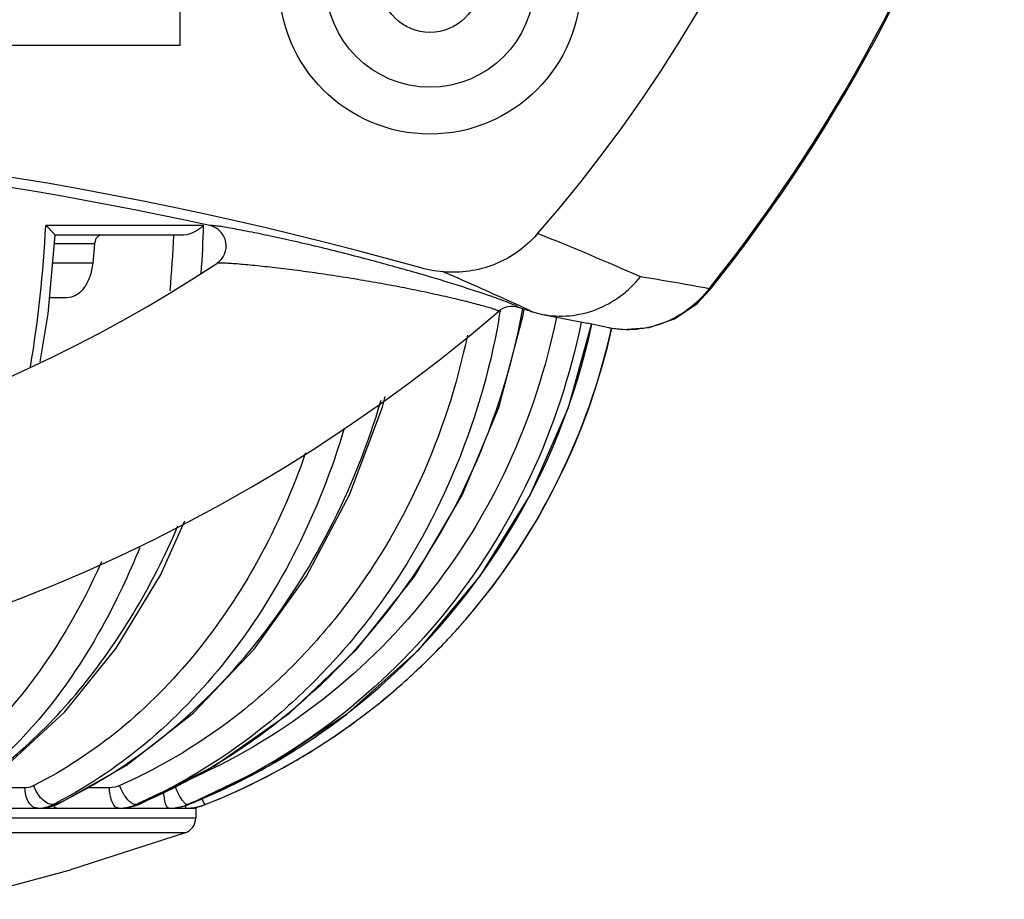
# Model space of a CAD drawing. Header units: millimetres. Extents: x -192 to 265, y -68 to 200.
# Tile 22 of 47: x 111 to 135, y -58 to -37. Entities that reach past the tile are written whole.
import ezdxf

# ---------------------------------------------------------------- set-up
doc = ezdxf.new("R2010")
doc.units = ezdxf.units.MM
doc.header["$LTSCALE"] = 16.335
doc.layers.get('0').update_dxf_attribs({"linetype": 'CONTINUOUS'})
doc.layers.add('02___PRT_ALL_AXES', color=7, linetype='CONTINUOUS')

msp = doc.modelspace()

# ---------------------------------------------------------------- linework, layer by layer
at = {"color": 7, "linetype": 'Continuous'}
for p, q in [((114.7118, -37.30374), (114.7118, 1.30426)), ((114.7118, -37.30374), (77.3738, -37.30374)), ((115.28666, -41.68864), (111.43382, -41.68864)), ((114.79599, -41.92654), (111.66421, -41.92654)), ((114.55688, -41.92654), (114.55651, -41.9363)), ((112.62711, -42.13643), (111.64538, -42.13643)), ((112.62711, -42.13643), (112.58012, -42.61097)), ((112.58012, -42.61097), (111.60276, -42.61097)), ((111.95324, -43.45054), (111.52737, -43.45054)), ((114.46923, -43.26539), (114.46745, -43.28434)), ((127.64313, -43.25364), (127.61609, -43.23203)), ((122.97988, -43.64489), (122.64616, -43.49201)), ((123.26659, -43.77761), (122.97988, -43.64489)), ((122.52405, -43.76902), (122.51998, -43.79327)), ((123.06676, -43.75839), (123.07351, -43.7221)), ((123.08237, -43.87906), (123.10192, -43.73252)), ((123.3098, -43.79773), (123.26659, -43.77761)), ((123.3098, -43.79773), (123.54799, -43.85696)), ((125.17236, -44.18503), (124.64383, -44.07535)), ((111.06294, -45.14505), (111.0648, -45.13401)), ((110.92708, -55.39741), (109.67075, -55.39741)), ((112.98978, -55.39741), (112.43714, -55.39741)), ((76.99302, -55.89654), (115.09257, -55.89654)), ((111.46823, -55.88014), (111.66706, -55.82391)), ((111.66889, -55.80797), (111.61172, -55.80797)), ((111.66706, -55.82391), (111.73424, -55.79499)), ((111.66889, -55.80797), (111.73424, -55.79499)), ((111.73424, -55.79499), (111.7343, -55.79496)), ((113.63026, -55.83117), (113.70265, -55.80332)), ((113.67535, -55.80797), (113.63579, -55.80797)), ((113.67535, -55.80797), (113.69951, -55.79772)), ((113.67535, -55.80797), (113.70265, -55.80332)), ((114.60637, -55.88706), (114.83243, -55.83753)), ((114.83243, -55.83753), (114.91709, -55.8072)), ((114.91288, -55.79902), (114.89096, -55.80797)), ((114.91118, -55.80797), (114.89096, -55.80797)), ((114.91118, -55.80797), (114.91709, -55.8072)), ((115.0928, -55.89654), (115.0928, -56.13543)), ((115.32243, -55.80797), (115.32237, -55.80797)), ((115.0928, -56.13543), (76.9928, -56.13543)), ((114.83831, -56.49481), (77.24728, -56.49481)), ((114.83831, -56.49481), (112.03814, -57.39947)), ((109.36408, -58.11666), (112.03814, -57.39947))]:
    msp.add_line(p, q, dxfattribs=at)
for points in [[(111.29954, -45.01828), (111.49235, -43.84047), (111.66423, -41.92654)], [(125.17299, -44.18514), (125.50816, -44.22927), (126.15208, -44.18127), (126.77127, -43.96368), (127.3231, -43.58968), (127.6431, -43.25362)], [(113.70267, -55.80331), (115.55525, -54.86193), (117.37892, -53.57854), (119.0154, -52.02943), (120.43069, -50.2463), (121.5954, -48.2658), (122.48542, -46.12869), (123.08237, -43.87906)], [(123.54797, -43.85696), (124.06584, -43.95865), (124.64383, -44.07535)], [(114.9171, -55.80719), (116.87801, -54.86549), (118.80597, -53.5816), (120.53408, -52.03188), (122.02665, -50.24813), (123.25286, -48.26707), (124.18742, -46.12947), (124.75065, -44.09752)], [(111.7343, -55.79496), (113.39958, -54.85301), (115.04094, -53.56933), (116.51533, -52.02037), (117.79201, -50.23771), (118.84441, -48.25804), (119.65074, -46.12226), (119.71381, -45.86156)], [(109.10247, -55.77872), (110.512, -54.83293), (111.90148, -53.5461), (113.14974, -51.99534), (114.23115, -50.21245), (114.8286, -48.88834)], [(113.24408, -55.89654), (113.42055, -55.88319), (113.63026, -55.83117)]]:
    msp.add_lwpolyline(points, dxfattribs=at)
for centre, radius, start, end in [((96.0428, -17.99974), 36.34316, 318.838229, 41.161772), ((96.0428, -17.99974), 40.41709, 321.369356, 343.457841), ((96.0428, -17.99974), 40.45171, 321.369355, 343.435108), ((96.0428, -130.03138), 90.69161, 74.2949084, 105.7050915), ((96.0428, -130.03138), 90.44164, 77.6173689, 102.3826299), ((82.11162, -40.29043), 29.35552, 350.50292, 357.269968), ((90.06422, -40.99703), 25.23192, 355.78801, 358.429336), ((90.25091, -41.00765), 24.32333, 354.674032, 357.811968), ((94.65722, -113.85753), 77.51051, 66.1982171, 68.2091156), ((96.0428, -12.91974), 35.56, 236.621288, 303.378712), ((105.82346, -93.5715), 52.7985, 73.799627, 75.118332), ((87.29168, -121.10483), 85.28593, 65.5096081, 66.6393667), ((110.55385, -136.13296), 94.45476, 79.5930039, 80.626031), ((122.80833, -44.17337), 0.50835, 72.684996, 130.589645), ((96.0428, -130.03138), 90.44164, 72.4835983, 72.6855544), ((96.0428, -12.91974), 40.64, 229.423486, 310.576514), ((104.90234, -40.82488), 17.86597, 349.859248, 350.436077), ((124.77771, -38.99025), 5.02659, 252.471745, 253.020597), ((108.73794, -40.64975), 16.3857, 309.025159, 347.848711), ((109.34643, -40.65654), 16.28737, 291.525205, 347.440672), ((109.34451, -40.66691), 16.27985, 319.887079, 347.458242), ((109.34426, -40.66593), 16.28067, 318.155567, 319.366279), ((109.34142, -40.66348), 16.28442, 319.366251, 319.884872), ((109.35519, -40.67578), 16.26596, 316.787513, 317.841238), ((109.3492, -40.67033), 16.27406, 317.841177, 318.155506), ((109.36338, -40.68331), 16.25484, 314.378841, 316.787106), ((109.3444, -40.66377), 16.28207, 311.763603, 314.378466), ((109.34297, -40.66222), 16.28418, 309.423771, 311.763724), ((109.35477, -40.67649), 16.26566, 308.199158, 309.42359), ((108.90847, -40.82537), 16.14191, 302.600288, 308.023651), ((108.89875, -40.81317), 16.15751, 308.024142, 308.947043), ((109.36198, -40.68554), 16.2541, 306.683342, 308.198918), ((109.34891, -40.66764), 16.27626, 302.785288, 306.682589), ((108.94517, -40.88174), 16.07464, 299.808309, 302.598334), ((109.35321, -40.67415), 16.26845, 301.46259, 302.785), ((109.36386, -40.6918), 16.24784, 299.865159, 300.690939), ((109.35851, -40.68279), 16.25831, 300.690933, 301.462532), ((108.95603, -40.89975), 16.05362, 291.774444, 299.806622), ((109.34083, -40.64858), 16.29681, 291.53305, 299.076264), ((109.36468, -40.69311), 16.24629, 299.079085, 299.637207), ((109.36803, -40.69903), 16.23949, 299.637262, 299.865107), ((111.24039, -55.08173), 0.81496, 279.037253, 283.49258), ((106.5743, -45.83206), 11.17561, 296.791846, 297.353743), ((106.36652, -44.55946), 12.43559, 295.238462, 295.525796), ((113.21478, -54.85539), 1.04118, 275.482703, 281.90112), ((113.21308, -54.84748), 1.04928, 281.902769, 285.831726), ((113.20823, -54.83156), 1.06591, 285.849071, 293.648116), ((108.14673, -43.36379), 13.601, 293.802021, 294.057571), ((114.4504, -54.65544), 1.24122, 273.737913, 291.79166), ((114.43771, -54.69351), 1.20305, 277.385642, 280.415581), ((114.43734, -54.69168), 1.20491, 280.417171, 284.736757), ((114.43587, -54.68668), 1.21012, 284.743851, 292.090373), ((114.85646, -54.62654), 1.27, 273.106064, 291.525205), ((114.85636, -54.62638), 1.27017, 277.184652, 284.343663), ((114.85637, -54.62649), 1.27005, 284.344455, 287.929227), ((114.85631, -54.62636), 1.2702, 287.930086, 291.526096), ((114.7118, -56.13543), 0.381, 289.393801, 360)]:
    msp.add_arc(centre, radius, start, end, dxfattribs=at)
for points, knots in [([(111.66421, -41.92654), (111.66345, -41.92654), (111.66221, -41.92306), (111.65809, -41.91931), (111.65248, -41.91113), (111.64071, -41.89681), (111.62185, -41.87398), (111.59422, -41.84302), (111.56093, -41.80771), (111.5079, -41.75468), (111.46454, -41.71507), (111.43382, -41.68864)], [0, 0, 0, 0, 0.0069051, 0.02567292, 0.05501231, 0.09364675, 0.19476446, 0.32181957, 0.46928698, 0.63349981, 1, 1, 1, 1]), ([(115.28666, -41.68864), (115.22015, -41.74888), (115.07098, -41.8565), (114.89046, -41.92654), (114.79599, -41.92654)], [0, 0, 0, 0, 0.48714867, 1, 1, 1, 1]), ([(119.38336, -42.54395), (119.1625, -42.4852), (118.72474, -42.37164), (118.07743, -42.2122), (117.45568, -42.06723), (116.87516, -41.93975), (116.42524, -41.84744), (116.10203, -41.78583), (115.89646, -41.74862), (115.72355, -41.72077), (115.58726, -41.6992), (115.49835, -41.69372), (115.44984, -41.68712), (115.43703, -41.69365)], [0, 0, 0, 0, 0.1696708, 0.33573787, 0.49490445, 0.64361552, 0.77698539, 0.83582441, 0.88794145, 0.93193524, 0.96624915, 0.98932492, 1, 1, 1, 1]), ([(115.60688, -42.61424), (115.68857, -42.56043), (115.82304, -42.40049), (115.85671, -42.09214), (115.71542, -41.81593), (115.53257, -41.71465), (115.43703, -41.69368)], [0, 0, 0, 0, 0.25004472, 0.50000769, 0.74996446, 1, 1, 1, 1]), ([(112.78383, -41.92654), (112.76473, -41.92654), (112.72343, -41.93894), (112.67502, -41.98674), (112.64101, -42.05516), (112.6299, -42.10829), (112.62711, -42.13643)], [0, 0, 0, 0, 0.2019765, 0.43216048, 0.70088231, 1, 1, 1, 1]), ([(123.4039, -41.92035), (123.27333, -42.06969), (122.97339, -42.3423), (122.43982, -42.64037), (121.841, -42.81475), (121.21183, -42.85166), (120.79353, -42.78224), (120.59175, -42.7255)], [0, 0, 0, 0, 0.19269696, 0.3902241, 0.58982518, 0.79538655, 1, 1, 1, 1]), ([(112.58012, -42.61097), (112.56898, -42.72355), (112.52452, -42.93607), (112.38847, -43.20976), (112.19486, -43.40094), (112.02964, -43.45054), (111.95324, -43.45054)], [0, 0, 0, 0, 0.29914443, 0.56784452, 0.79800762, 1, 1, 1, 1]), ([(119.26053, -43.0451), (119.0617, -43.01094), (118.6671, -42.94587), (118.08235, -42.8579), (117.51697, -42.78088), (116.98314, -42.7156), (116.56473, -42.6707), (116.25932, -42.64211), (116.06117, -42.62577), (115.8913, -42.61389), (115.75746, -42.6078), (115.67065, -42.60567), (115.62592, -42.60934), (115.61106, -42.61145), (115.60686, -42.6142)], [0, 0, 0, 0, 0.16431715, 0.32574058, 0.48162636, 0.62906086, 0.76377211, 0.82436908, 0.87889496, 0.92574777, 0.96295146, 0.98829552, 0.99590821, 1, 1, 1, 1]), ([(122.95964, -43.68803), (122.96245, -43.68473), (122.94448, -43.66774), (122.91694, -43.65525), (122.85819, -43.62609), (122.74005, -43.578), (122.5364, -43.5005), (122.23903, -43.39621), (121.87803, -43.27545), (121.46817, -43.14438), (121.02167, -43.00707), (120.71274, -42.91564), (120.55411, -42.86953)], [0, 0, 0, 0, 0.00511051, 0.01948365, 0.04377153, 0.07771159, 0.17242998, 0.29844944, 0.44977422, 0.6205045, 0.80540386, 1, 1, 1, 1]), ([(123.54798, -43.85687), (123.7648, -43.8988), (124.2143, -43.9215), (124.87256, -43.76678), (125.4698, -43.43736), (125.79785, -43.11775), (125.93843, -42.93952)], [0, 0, 0, 0, 0.24677377, 0.49518868, 0.74633522, 1, 1, 1, 1]), ([(122.47761, -43.78736), (122.48186, -43.78371), (122.464, -43.76966), (122.44648, -43.76266), (122.39835, -43.74187), (122.31933, -43.71614), (122.19555, -43.67796), (122.04116, -43.63479), (121.78339, -43.56645), (121.41158, -43.47551), (120.92089, -43.36472), (120.38764, -43.25324), (119.8299, -43.14546), (119.45137, -43.07789), (119.26053, -43.0451)], [0, 0, 0, 0, 0.00508137, 0.01183975, 0.02159821, 0.04988941, 0.08909435, 0.13808459, 0.19553415, 0.33067061, 0.48510544, 0.65146358, 0.82447963, 1, 1, 1, 1]), ([(127.61609, -43.23203), (127.47205, -43.41726), (127.13601, -43.74972), (126.5236, -44.09365), (125.85047, -44.25491), (125.39179, -44.23008), (125.17239, -44.185)], [0, 0, 0, 0, 0.25560501, 0.50795166, 0.75600121, 1, 1, 1, 1]), ([(113.69951, -55.79772), (114.88424, -55.2942), (117.15011, -53.95446), (119.94879, -51.13786), (122.0152, -47.67618), (122.81869, -45.08541), (123.06676, -43.75839)], [0, 0, 0, 0, 0.24374276, 0.49191207, 0.74438218, 1, 1, 1, 1]), ([(123.88975, -43.92435), (123.64057, -45.16716), (122.84824, -47.59603), (120.84204, -50.83728), (118.13715, -53.48635), (115.96037, -54.75753), (114.81936, -55.24544)], [0, 0, 0, 0, 0.25262277, 0.50360763, 0.75267797, 1, 1, 1, 1]), ([(122.4892, -43.97049), (122.25698, -45.26881), (121.50993, -47.79702), (119.88751, -50.64419), (118.23811, -52.60034), (116.40901, -54.29213), (114.81117, -55.28339), (113.69123, -55.78336)], [0, 0, 0, 0, 0.25872165, 0.51211124, 0.63660037, 0.75941643, 1, 1, 1, 1]), ([(124.49455, -44.0453), (124.23172, -45.3456), (123.39396, -47.88559), (121.2713, -51.26435), (118.41175, -54.00826), (116.1148, -55.30722), (114.91288, -55.79902)], [0, 0, 0, 0, 0.2526445, 0.50362743, 0.75267808, 1, 1, 1, 1]), ([(121.72007, -44.36077), (121.46707, -45.57473), (120.70437, -47.93154), (119.12588, -50.57544), (117.54638, -52.3894), (115.80558, -53.95839), (114.296, -54.87828), (113.24008, -55.34426)], [0, 0, 0, 0, 0.25867121, 0.51195263, 0.63641132, 0.7592416, 1, 1, 1, 1]), ([(111.72523, -55.78123), (112.64586, -55.34161), (114.41869, -54.20964), (116.66805, -51.92505), (118.4626, -49.13208), (119.29453, -47.03814), (119.61686, -45.9488)], [0, 0, 0, 0, 0.23623275, 0.48184194, 0.73694682, 1, 1, 1, 1]), ([(118.71637, -46.63479), (118.41552, -47.64055), (117.66124, -49.56736), (116.06567, -52.14829), (114.08524, -54.26872), (112.52171, -55.33781), (111.70931, -55.75809)], [0, 0, 0, 0, 0.26702351, 0.52323751, 0.76734447, 1, 1, 1, 1]), ([(117.77507, -47.22898), (117.4619, -48.12849), (116.70647, -49.8466), (115.17884, -52.13837), (113.32839, -54.01821), (111.89047, -54.968), (111.1459, -55.34426)], [0, 0, 0, 0, 0.26651504, 0.52233445, 0.76656616, 1, 1, 1, 1]), ([(109.07966, -55.75109), (109.66793, -55.41254), (110.81053, -54.5892), (112.31862, -53.02878), (113.63354, -51.15131), (114.34391, -49.75159), (114.66112, -49.01505)], [0, 0, 0, 0, 0.2291024, 0.47202472, 0.7293083, 1, 1, 1, 1]), ([(113.72855, -49.53762), (113.45987, -50.20566), (112.86257, -51.47498), (111.4493, -53.67919), (110.07158, -55.05334), (109.04939, -55.71754)], [0, 0, 0, 0, 0.2751896, 0.53410766, 1, 1, 1, 1]), ([(112.79428, -49.8916), (112.28173, -51.0391), (111.08511, -53.10476), (109.3292, -54.76019), (108.39164, -55.34426)], [0, 0, 0, 0, 0.53221763, 1, 1, 1, 1]), ([(111.1459, -55.34426), (111.12873, -55.35294), (111.0596, -55.38328), (110.98329, -55.39741), (110.92708, -55.39741)], [0, 0, 0, 0, 0.2549682, 1, 1, 1, 1]), ([(111.12298, -55.85871), (111.05861, -55.81635), (110.9573, -55.66386), (110.92811, -55.49186), (110.92708, -55.39741)], [0, 0, 0, 0, 0.44927034, 1, 1, 1, 1]), ([(111.61172, -55.80797), (111.51242, -55.81046), (111.35687, -55.70746), (111.22111, -55.52679), (111.16597, -55.40701), (111.1459, -55.34426)], [0, 0, 0, 0, 0.4337702, 0.71231591, 1, 1, 1, 1]), ([(113.12996, -55.85871), (113.07863, -55.81151), (113.01039, -55.65275), (112.99051, -55.49099), (112.98978, -55.39741)], [0, 0, 0, 0, 0.42696668, 1, 1, 1, 1]), ([(113.5365, -55.77511), (113.46997, -55.73306), (113.35256, -55.59398), (113.27319, -55.43599), (113.24008, -55.34426)], [0, 0, 0, 0, 0.44664013, 1, 1, 1, 1]), ([(114.82879, -55.77511), (114.80701, -55.75489), (114.76351, -55.70103), (114.67685, -55.56317), (114.6208, -55.44165), (114.58647, -55.35404)], [0, 0, 0, 0, 0.18260294, 0.42206278, 1, 1, 1, 1]), ([(114.39014, -55.85871), (114.36368, -55.81517), (114.33241, -55.69077), (114.31839, -55.5672), (114.31451, -55.49319)], [0, 0, 0, 0, 0.40741019, 1, 1, 1, 1]), ([(115.32237, -55.80797), (115.32119, -55.8084), (115.31739, -55.80449), (115.30941, -55.79298), (115.29344, -55.76296), (115.27066, -55.71535), (115.25316, -55.67646), (115.2434, -55.65432)], [0, 0, 0, 0, 0.02173549, 0.07290588, 0.26818322, 0.58200349, 1, 1, 1, 1]), ([(111.24238, -55.89654), (111.21139, -55.89654), (111.16874, -55.88574), (111.13224, -55.86481), (111.12298, -55.85871)], [0, 0, 0, 0, 0.7365894, 1, 1, 1, 1]), ([(111.35017, -55.89402), (111.4323, -55.88774), (111.54194, -55.86319), (111.64359, -55.82003), (111.66889, -55.80797)], [0, 0, 0, 0, 0.74610745, 1, 1, 1, 1]), ([(111.66317, -55.87777), (111.65951, -55.87529), (111.64417, -55.86378), (111.63093, -55.84965), (111.62177, -55.8381)], [0, 0, 0, 0, 0.23047203, 1, 1, 1, 1]), ([(113.2154, -55.89654), (113.20809, -55.89654), (113.17644, -55.89299), (113.14783, -55.87515), (113.12996, -55.85871)], [0, 0, 0, 0, 0.23131529, 1, 1, 1, 1]), ([(113.63579, -55.80797), (113.62816, -55.80823), (113.59285, -55.80555), (113.55978, -55.78983), (113.5365, -55.77511)], [0, 0, 0, 0, 0.21709182, 1, 1, 1, 1]), ([(114.43789, -55.89654), (114.43375, -55.89654), (114.41278, -55.89187), (114.39883, -55.87301), (114.39014, -55.85871)], [0, 0, 0, 0, 0.19823687, 1, 1, 1, 1]), ([(114.89096, -55.80797), (114.88653, -55.80824), (114.86252, -55.80462), (114.84299, -55.7883), (114.82879, -55.77511)], [0, 0, 0, 0, 0.18615955, 1, 1, 1, 1]), ([(114.85642, -55.89654), (114.85493, -55.89654), (114.85299, -55.88967), (114.8509, -55.88016), (114.8486, -55.86112), (114.84733, -55.84697), (114.84667, -55.8386)], [0, 0, 0, 0, 0.0756418, 0.2661235, 0.574988, 1, 1, 1, 1])]:
    msp.add_open_spline(points, degree=3, knots=knots, dxfattribs=at)
for points in [[(113.24008, -55.34426), (113.16205, -55.3787), (113.07507, -55.39741), (112.98978, -55.39741)], [(111.43054, -55.87419), (111.49307, -55.8592), (111.55417, -55.83665), (111.61172, -55.80797)], [(111.70553, -55.89544), (111.69043, -55.89299), (111.67583, -55.88635), (111.66317, -55.87777)], [(113.31825, -55.89402), (113.44041, -55.88569), (113.56271, -55.85596), (113.67535, -55.80797)]]:
    msp.add_open_spline(points, degree=3, dxfattribs=at)
at = {"layer": '02___PRT_ALL_AXES', "color": 7, "linetype": 'Continuous'}
for radius in [3.683, 2.54, 1.2065]:
    msp.add_circle((120.8078, -35.77974), radius, dxfattribs=at)

doc.saveas('drawing.dxf')
